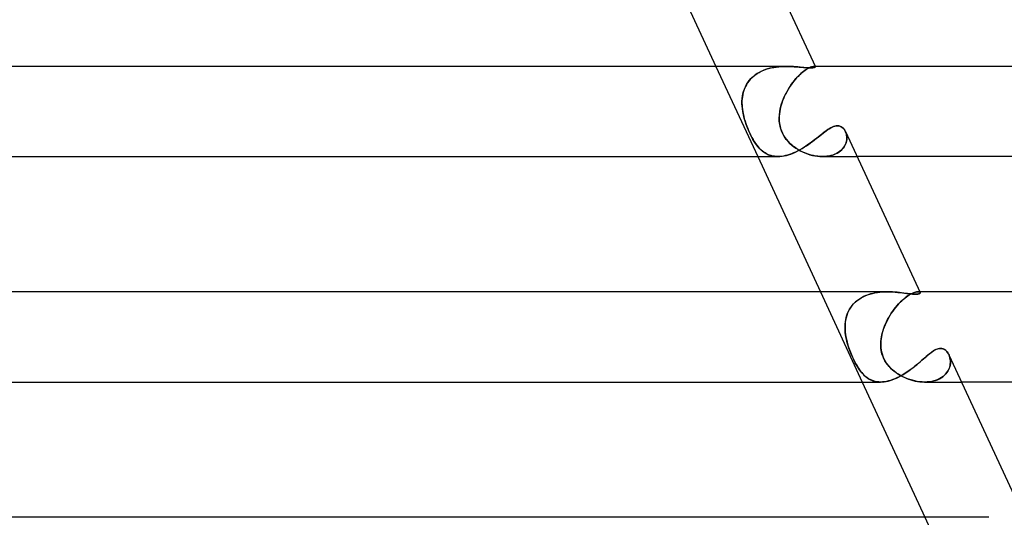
# Model space of a CAD drawing. Header units: millimetres. Extents: x -273 to 273, y -2 to 200.
# Tile 55 of 61: x 169 to 213, y 44 to 66. Entities that reach past the tile are written whole.
import ezdxf

# ---------------------------------------------------------------- set-up
doc = ezdxf.new("R2010")
doc.units = ezdxf.units.MM
doc.layers.add('HIDDEN', color=7, linetype='Continuous')
doc.layers.add('THICK', color=7, linetype='Continuous')

msp = doc.modelspace()

# ---------------------------------------------------------------- linework, layer by layer
at = {"layer": 'HIDDEN'}
for p, q in [((200.198, 64), (202.054, 60)), ((202.299, 63.82), (202.204, 63.778)), ((202.215, 63.783), (202.321, 63.83)), ((202.397, 63.858), (202.299, 63.82)), ((202.321, 63.83), (202.43, 63.87)), ((202.497, 63.891), (202.397, 63.858)), ((202.43, 63.87), (202.54, 63.903)), ((202.599, 63.919), (202.497, 63.891)), ((202.54, 63.903), (202.652, 63.931)), ((202.703, 63.942), (202.599, 63.919)), ((202.652, 63.931), (202.766, 63.954)), ((202.807, 63.961), (202.703, 63.942)), ((202.766, 63.954), (202.879, 63.972)), ((202.911, 63.976), (202.807, 63.961)), ((202.879, 63.972), (202.993, 63.985)), ((203.016, 63.987), (202.911, 63.976)), ((202.993, 63.985), (203.106, 63.994)), ((203.12, 63.994), (203.016, 63.987)), ((203.106, 63.994), (203.217, 63.998)), ((203.224, 63.999), (203.12, 63.994)), ((203.217, 63.998), (203.328, 64)), ((203.327, 64), (203.224, 63.999)), ((203.434, 63.999), (203.327, 64)), ((203.539, 63.995), (203.434, 63.999)), ((203.642, 63.989), (203.539, 63.995)), ((203.742, 63.982), (203.642, 63.989)), ((203.839, 63.974), (203.742, 63.982)), ((203.934, 63.965), (203.839, 63.974)), ((204.024, 63.957), (203.934, 63.965)), ((204.11, 63.948), (204.024, 63.957)), ((204.152, 63.82), (204.094, 63.778)), ((204.101, 63.783), (204.165, 63.83)), ((204.191, 63.941), (204.11, 63.948)), ((204.208, 63.858), (204.152, 63.82)), ((204.165, 63.83), (204.226, 63.87)), ((204.267, 63.936), (204.191, 63.941)), ((204.261, 63.891), (204.208, 63.858)), ((204.226, 63.87), (204.283, 63.903)), ((204.312, 63.919), (204.261, 63.891)), ((204.336, 63.932), (204.267, 63.936)), ((204.283, 63.903), (204.336, 63.931)), ((204.359, 63.942), (204.312, 63.919)), ((204.336, 63.931), (204.386, 63.954)), ((204.399, 63.931), (204.336, 63.932)), ((204.403, 63.961), (204.359, 63.942)), ((204.386, 63.954), (204.431, 63.972)), ((204.454, 63.932), (204.399, 63.931)), ((204.443, 63.976), (204.403, 63.961)), ((204.431, 63.972), (204.472, 63.985)), ((204.479, 63.987), (204.443, 63.976)), ((204.502, 63.936), (204.454, 63.932)), ((204.472, 63.985), (204.508, 63.994)), ((204.512, 63.994), (204.479, 63.987)), ((204.541, 63.942), (204.502, 63.936)), ((204.508, 63.994), (204.539, 63.998)), ((204.541, 63.999), (204.512, 63.994)), ((204.539, 63.998), (204.565, 64)), ((204.565, 64), (204.541, 63.999)), ((204.571, 63.949), (204.541, 63.942)), ((204.565, 64), (204.578, 63.999)), ((204.578, 63.999), (204.565, 64)), ((204.607, 64), (204.565, 64)), ((204.593, 63.958), (204.571, 63.949)), ((204.578, 63.999), (204.589, 63.998)), ((204.589, 63.998), (204.578, 63.999)), ((204.589, 63.998), (204.598, 63.996)), ((204.598, 63.996), (204.589, 63.998)), ((204.608, 63.967), (204.593, 63.958)), ((204.598, 63.996), (204.606, 63.993)), ((204.605, 63.993), (204.598, 63.996)), ((204.611, 63.99), (204.605, 63.993)), ((204.606, 63.993), (204.611, 63.989)), ((204.615, 63.977), (204.608, 63.967)), ((204.614, 63.986), (204.611, 63.99)), ((204.611, 63.989), (204.614, 63.985)), ((204.614, 63.985), (204.615, 63.977)), ((201.616, 63.285), (201.682, 63.373)), ((201.723, 63.421), (201.661, 63.346)), ((201.682, 63.373), (201.756, 63.457)), ((201.79, 63.491), (201.723, 63.421)), ((201.756, 63.457), (201.836, 63.534)), ((201.863, 63.558), (201.79, 63.491)), ((201.836, 63.534), (201.923, 63.606)), ((201.942, 63.62), (201.863, 63.558)), ((201.923, 63.606), (202.015, 63.671)), ((202.026, 63.678), (201.942, 63.62)), ((202.015, 63.671), (202.113, 63.73)), ((202.113, 63.73), (202.026, 63.678)), ((202.113, 63.73), (202.215, 63.783)), ((202.204, 63.778), (202.113, 63.73)), ((203.612, 63.285), (203.682, 63.373)), ((203.722, 63.421), (203.66, 63.346)), ((203.682, 63.373), (203.753, 63.457)), ((203.784, 63.491), (203.722, 63.421)), ((203.753, 63.457), (203.825, 63.534)), ((203.847, 63.558), (203.784, 63.491)), ((203.825, 63.534), (203.895, 63.606)), ((203.911, 63.62), (203.847, 63.558)), ((203.895, 63.606), (203.965, 63.671)), ((203.973, 63.678), (203.911, 63.62)), ((203.965, 63.671), (204.034, 63.73)), ((204.034, 63.73), (203.973, 63.678)), ((204.034, 63.73), (204.101, 63.783)), ((204.094, 63.778), (204.034, 63.73)), ((201.428, 62.893), (201.464, 62.996)), ((201.472, 63.017), (201.44, 62.929)), ((201.464, 62.996), (201.507, 63.096)), ((201.51, 63.103), (201.472, 63.017)), ((201.507, 63.096), (201.558, 63.193)), ((201.555, 63.187), (201.51, 63.103)), ((201.605, 63.268), (201.555, 63.187)), ((201.558, 63.193), (201.616, 63.285)), ((201.661, 63.346), (201.605, 63.268)), ((203.356, 62.893), (203.416, 62.996)), ((203.429, 63.017), (203.376, 62.929)), ((203.416, 62.996), (203.479, 63.096)), ((203.483, 63.103), (203.429, 63.017)), ((203.479, 63.096), (203.545, 63.193)), ((203.541, 63.187), (203.483, 63.103)), ((203.6, 63.268), (203.541, 63.187)), ((203.545, 63.193), (203.612, 63.285)), ((203.66, 63.346), (203.6, 63.268)), ((201.358, 62.457), (201.365, 62.568)), ((201.365, 62.563), (201.358, 62.469)), ((201.365, 62.568), (201.379, 62.678)), ((201.376, 62.656), (201.365, 62.563)), ((201.392, 62.748), (201.376, 62.656)), ((201.379, 62.678), (201.4, 62.787)), ((201.413, 62.839), (201.392, 62.748)), ((201.4, 62.787), (201.428, 62.893)), ((201.44, 62.929), (201.413, 62.839)), ((203.155, 62.457), (203.199, 62.568)), ((203.197, 62.563), (203.16, 62.469)), ((203.237, 62.656), (203.197, 62.563)), ((203.199, 62.568), (203.247, 62.678)), ((203.28, 62.748), (203.237, 62.656)), ((203.247, 62.678), (203.299, 62.787)), ((203.327, 62.839), (203.28, 62.748)), ((203.299, 62.787), (203.356, 62.893)), ((203.376, 62.929), (203.327, 62.839)), ((201.358, 62.469), (201.357, 62.375)), ((201.357, 62.344), (201.358, 62.457)), ((201.357, 62.375), (201.359, 62.281)), ((201.362, 62.23), (201.357, 62.344)), ((201.359, 62.281), (201.366, 62.187)), ((201.373, 62.116), (201.362, 62.23)), ((201.366, 62.187), (201.376, 62.093)), ((201.39, 62), (201.373, 62.116)), ((201.376, 62.093), (201.39, 62)), ((203.034, 62), (203.056, 62.116)), ((203.051, 62.093), (203.034, 62)), ((203.072, 62.187), (203.051, 62.093)), ((203.056, 62.116), (203.084, 62.23)), ((203.098, 62.281), (203.072, 62.187)), ((203.084, 62.23), (203.117, 62.344)), ((203.127, 62.375), (203.098, 62.281)), ((203.117, 62.344), (203.155, 62.457)), ((203.16, 62.469), (203.127, 62.375)), ((201.418, 61.855), (201.39, 62)), ((201.39, 62), (201.409, 61.894)), ((201.409, 61.894), (201.433, 61.787)), ((201.453, 61.709), (201.418, 61.855)), ((201.433, 61.787), (201.461, 61.679)), ((201.495, 61.563), (201.453, 61.709)), ((201.461, 61.679), (201.493, 61.57)), ((203.009, 61.709), (203.016, 61.855)), ((203.011, 61.787), (203.009, 61.679)), ((203.014, 61.564), (203.009, 61.709)), ((203.009, 61.679), (203.013, 61.57)), ((203.02, 61.894), (203.011, 61.787)), ((203.016, 61.855), (203.034, 62)), ((203.034, 62), (203.02, 61.894)), ((201.493, 61.57), (201.528, 61.461)), ((201.543, 61.419), (201.495, 61.563)), ((201.528, 61.461), (201.568, 61.352)), ((201.597, 61.277), (201.543, 61.419)), ((201.568, 61.352), (201.61, 61.244)), ((201.655, 61.137), (201.597, 61.277)), ((201.61, 61.244), (201.654, 61.139)), ((203.013, 61.57), (203.025, 61.461)), ((203.032, 61.42), (203.014, 61.564)), ((203.025, 61.461), (203.045, 61.352)), ((203.063, 61.278), (203.032, 61.42)), ((203.045, 61.352), (203.073, 61.244)), ((203.109, 61.139), (203.063, 61.278)), ((203.073, 61.244), (203.109, 61.139)), ((205.099, 61.146), (205.167, 61.193)), ((205.167, 61.193), (205.233, 61.236)), ((205.233, 61.236), (205.297, 61.273)), ((205.297, 61.273), (205.359, 61.305)), ((205.359, 61.305), (205.42, 61.33)), ((205.42, 61.33), (205.479, 61.348)), ((205.479, 61.348), (205.536, 61.359)), ((205.536, 61.359), (205.591, 61.363)), ((205.591, 61.363), (205.651, 61.358)), ((205.651, 61.358), (205.707, 61.344)), ((205.707, 61.344), (205.76, 61.321)), ((205.76, 61.321), (205.807, 61.29)), ((205.807, 61.29), (205.85, 61.252)), ((205.85, 61.252), (205.889, 61.207)), ((205.889, 61.207), (205.923, 61.158)), ((201.654, 61.139), (201.7, 61.037)), ((201.717, 61.001), (201.655, 61.137)), ((201.7, 61.037), (201.748, 60.939)), ((201.782, 60.874), (201.717, 61.001)), ((201.748, 60.939), (201.798, 60.844)), ((201.844, 60.763), (201.782, 60.874)), ((201.798, 60.844), (201.849, 60.753)), ((201.903, 60.665), (201.844, 60.763)), ((201.849, 60.753), (201.902, 60.666)), ((203.171, 61.003), (203.109, 61.139)), ((203.109, 61.139), (203.154, 61.037)), ((203.154, 61.037), (203.206, 60.939)), ((203.244, 60.876), (203.171, 61.003)), ((203.206, 60.939), (203.265, 60.844)), ((203.324, 60.764), (203.244, 60.876)), ((203.265, 60.844), (203.333, 60.753)), ((203.406, 60.667), (203.324, 60.764)), ((203.333, 60.753), (203.406, 60.666)), ((204.569, 60.735), (204.652, 60.799)), ((204.652, 60.799), (204.732, 60.862)), ((204.732, 60.862), (204.809, 60.924)), ((204.809, 60.924), (204.885, 60.983)), ((204.885, 60.983), (204.958, 61.041)), ((204.958, 61.041), (205.03, 61.095)), ((205.03, 61.095), (205.099, 61.146)), ((205.923, 61.158), (205.951, 61.104)), ((205.951, 61.104), (205.973, 61.05)), ((205.973, 61.048), (205.952, 61.102)), ((205.973, 61.05), (205.99, 60.993)), ((205.99, 60.99), (205.973, 61.048)), ((205.99, 60.993), (206.002, 60.933)), ((206.002, 60.931), (205.99, 60.99)), ((206.005, 60.746), (205.995, 60.683)), ((206.002, 60.933), (206.008, 60.872)), ((206.009, 60.869), (206.002, 60.931)), ((206.01, 60.81), (206.005, 60.746)), ((206.005, 60.741), (206.01, 60.805)), ((206.008, 60.872), (206.01, 60.81)), ((206.01, 60.805), (206.009, 60.869)), ((201.902, 60.666), (201.956, 60.584)), ((201.958, 60.582), (201.903, 60.665)), ((201.956, 60.584), (202.012, 60.508)), ((202.008, 60.513), (201.958, 60.582)), ((202.056, 60.452), (202.008, 60.513)), ((202.012, 60.508), (202.069, 60.437)), ((202.106, 60.394), (202.056, 60.452)), ((202.069, 60.437), (202.127, 60.371)), ((202.157, 60.34), (202.106, 60.394)), ((202.127, 60.371), (202.188, 60.31)), ((202.211, 60.289), (202.157, 60.34)), ((202.188, 60.31), (202.251, 60.254)), ((203.487, 60.583), (203.406, 60.667)), ((203.406, 60.666), (203.486, 60.584)), ((203.486, 60.584), (203.57, 60.508)), ((203.563, 60.514), (203.487, 60.583)), ((203.638, 60.453), (203.563, 60.514)), ((203.57, 60.508), (203.659, 60.437)), ((203.716, 60.395), (203.638, 60.453)), ((203.659, 60.437), (203.751, 60.371)), ((203.797, 60.341), (203.716, 60.395)), ((203.751, 60.371), (203.847, 60.31)), ((203.882, 60.29), (203.797, 60.341)), ((203.847, 60.31), (203.946, 60.254)), ((203.929, 60.301), (204.027, 60.357)), ((204.027, 60.357), (204.122, 60.417)), ((204.122, 60.417), (204.217, 60.478)), ((204.217, 60.478), (204.308, 60.542)), ((204.308, 60.542), (204.398, 60.606)), ((204.398, 60.606), (204.485, 60.67)), ((204.485, 60.67), (204.569, 60.735)), ((205.803, 60.321), (205.748, 60.269)), ((205.786, 60.304), (205.838, 60.361)), ((205.851, 60.377), (205.803, 60.321)), ((205.838, 60.361), (205.883, 60.421)), ((205.893, 60.435), (205.851, 60.377)), ((205.883, 60.421), (205.921, 60.483)), ((205.928, 60.495), (205.893, 60.435)), ((205.921, 60.483), (205.952, 60.547)), ((205.956, 60.556), (205.928, 60.495)), ((205.952, 60.547), (205.976, 60.611)), ((205.979, 60.619), (205.956, 60.556)), ((205.976, 60.611), (205.994, 60.676)), ((205.995, 60.683), (205.979, 60.619)), ((205.994, 60.676), (206.005, 60.741)), ((202.266, 60.241), (202.211, 60.289)), ((202.251, 60.254), (202.316, 60.203)), ((202.324, 60.198), (202.266, 60.241)), ((202.316, 60.203), (202.384, 60.158)), ((202.384, 60.158), (202.324, 60.198)), ((202.446, 60.122), (202.384, 60.158)), ((202.384, 60.158), (202.456, 60.117)), ((202.511, 60.091), (202.446, 60.122)), ((202.456, 60.117), (202.53, 60.083)), ((202.578, 60.064), (202.511, 60.091)), ((202.53, 60.083), (202.608, 60.054)), ((202.647, 60.041), (202.578, 60.064)), ((202.608, 60.054), (202.689, 60.031)), ((202.719, 60.024), (202.647, 60.041)), ((202.689, 60.031), (202.772, 60.014)), ((202.794, 60.011), (202.719, 60.024)), ((202.772, 60.014), (202.859, 60.004)), ((202.871, 60.003), (202.794, 60.011)), ((202.859, 60.004), (202.948, 60)), ((202.951, 60), (202.871, 60.003)), ((202.948, 60), (203.04, 60.003)), ((203.04, 60.003), (203.135, 60.012)), ((203.135, 60.012), (203.231, 60.028)), ((203.231, 60.028), (203.33, 60.051)), ((203.33, 60.051), (203.429, 60.079)), ((203.429, 60.079), (203.529, 60.113)), ((203.529, 60.113), (203.63, 60.153)), ((203.63, 60.153), (203.731, 60.198)), ((203.731, 60.198), (203.831, 60.248)), ((203.831, 60.248), (203.929, 60.301)), ((203.969, 60.243), (203.882, 60.29)), ((203.946, 60.254), (204.049, 60.203)), ((204.058, 60.199), (203.969, 60.243)), ((204.049, 60.203), (204.154, 60.158)), ((204.15, 60.159), (204.058, 60.199)), ((204.244, 60.123), (204.15, 60.159)), ((204.154, 60.158), (204.261, 60.117)), ((204.339, 60.092), (204.244, 60.123)), ((204.261, 60.117), (204.37, 60.083)), ((204.435, 60.065), (204.339, 60.092)), ((204.37, 60.083), (204.481, 60.054)), ((204.532, 60.042), (204.435, 60.065)), ((204.481, 60.054), (204.592, 60.031)), ((204.63, 60.024), (204.532, 60.042)), ((204.592, 60.031), (204.703, 60.014)), ((204.727, 60.011), (204.63, 60.024)), ((204.703, 60.014), (204.812, 60.004)), ((204.824, 60.003), (204.727, 60.011)), ((204.812, 60.004), (204.921, 60)), ((204.921, 60), (204.824, 60.003)), ((204.921, 60), (205.027, 60.003)), ((205.023, 60.003), (204.925, 60)), ((204.929, 60), (206.463, 60)), ((205.118, 60.011), (205.023, 60.003)), ((205.027, 60.003), (205.132, 60.012)), ((205.211, 60.024), (205.118, 60.011)), ((205.132, 60.012), (205.233, 60.029)), ((205.302, 60.044), (205.211, 60.024)), ((205.233, 60.029), (205.329, 60.051)), ((205.389, 60.069), (205.302, 60.044)), ((205.329, 60.051), (205.421, 60.08)), ((205.472, 60.099), (205.389, 60.069)), ((205.421, 60.08), (205.506, 60.114)), ((205.549, 60.135), (205.472, 60.099)), ((205.506, 60.114), (205.587, 60.155)), ((205.621, 60.175), (205.549, 60.135)), ((205.587, 60.155), (205.66, 60.2)), ((205.688, 60.22), (205.621, 60.175)), ((205.66, 60.2), (205.727, 60.25)), ((205.748, 60.269), (205.688, 60.22)), ((205.727, 60.25), (205.786, 60.304)), ((204.837, 54), (206.693, 50)), ((206.636, 53.724), (206.732, 53.776)), ((206.758, 53.789), (206.662, 53.739)), ((206.732, 53.776), (206.831, 53.822)), ((206.857, 53.833), (206.758, 53.789)), ((206.831, 53.822), (206.934, 53.862)), ((206.96, 53.871), (206.857, 53.833)), ((206.934, 53.862), (207.039, 53.897)), ((207.065, 53.904), (206.96, 53.871)), ((207.039, 53.897), (207.147, 53.926)), ((207.171, 53.932), (207.065, 53.904)), ((207.147, 53.926), (207.258, 53.95)), ((207.279, 53.954), (207.171, 53.932)), ((207.258, 53.95), (207.369, 53.969)), ((207.387, 53.972), (207.279, 53.954)), ((207.369, 53.969), (207.481, 53.983)), ((207.496, 53.985), (207.387, 53.972)), ((207.481, 53.983), (207.594, 53.993)), ((207.604, 53.993), (207.496, 53.985)), ((207.594, 53.993), (207.706, 53.998)), ((207.711, 53.998), (207.604, 53.993)), ((207.706, 53.998), (207.818, 54)), ((207.818, 54), (207.711, 53.998)), ((207.927, 53.998), (207.818, 54)), ((208.034, 53.994), (207.927, 53.998)), ((208.14, 53.987), (208.034, 53.994)), ((208.243, 53.978), (208.14, 53.987)), ((208.344, 53.968), (208.243, 53.978)), ((208.441, 53.957), (208.344, 53.968)), ((208.535, 53.945), (208.441, 53.957)), ((208.625, 53.933), (208.535, 53.945)), ((208.585, 53.724), (208.653, 53.776)), ((208.671, 53.789), (208.604, 53.739)), ((208.711, 53.922), (208.625, 53.933)), ((208.653, 53.776), (208.718, 53.822)), ((208.735, 53.833), (208.671, 53.789)), ((208.792, 53.912), (208.711, 53.922)), ((208.718, 53.822), (208.781, 53.862)), ((208.797, 53.871), (208.735, 53.833)), ((208.781, 53.862), (208.842, 53.897)), ((208.868, 53.904), (208.792, 53.912)), ((208.856, 53.904), (208.797, 53.871)), ((208.842, 53.897), (208.9, 53.926)), ((208.912, 53.932), (208.856, 53.904)), ((208.937, 53.897), (208.868, 53.904)), ((208.9, 53.926), (208.954, 53.95)), ((208.964, 53.954), (208.912, 53.932)), ((209.001, 53.893), (208.937, 53.897)), ((208.954, 53.95), (209.005, 53.969)), ((209.013, 53.972), (208.964, 53.954)), ((209.057, 53.892), (209.001, 53.893)), ((209.005, 53.969), (209.052, 53.983)), ((209.057, 53.985), (209.013, 53.972)), ((209.052, 53.983), (209.095, 53.993)), ((209.098, 53.993), (209.057, 53.985)), ((209.115, 53.894), (209.057, 53.892)), ((209.095, 53.993), (209.133, 53.998)), ((209.135, 53.998), (209.098, 53.993)), ((209.162, 53.899), (209.115, 53.894)), ((209.133, 53.998), (209.167, 54)), ((209.167, 54), (209.135, 53.998)), ((209.199, 53.907), (209.162, 53.899)), ((209.167, 54), (209.192, 53.999)), ((209.191, 53.999), (209.167, 54)), ((209.247, 54), (209.167, 54)), ((209.212, 53.996), (209.191, 53.999)), ((209.192, 53.999), (209.213, 53.996)), ((209.228, 53.917), (209.199, 53.907)), ((209.23, 53.991), (209.212, 53.996)), ((209.213, 53.996), (209.231, 53.991)), ((209.248, 53.929), (209.228, 53.917)), ((209.244, 53.984), (209.23, 53.991)), ((209.231, 53.991), (209.245, 53.984)), ((209.255, 53.977), (209.244, 53.984)), ((209.245, 53.984), (209.256, 53.976)), ((209.26, 53.942), (209.248, 53.929)), ((209.261, 53.968), (209.255, 53.977)), ((209.256, 53.976), (209.262, 53.967)), ((209.264, 53.955), (209.26, 53.942)), ((209.262, 53.967), (209.264, 53.955)), ((206.19, 53.319), (206.134, 53.232)), ((206.183, 53.308), (206.243, 53.389)), ((206.254, 53.402), (206.19, 53.319)), ((206.243, 53.389), (206.31, 53.465)), ((206.324, 53.48), (206.254, 53.402)), ((206.31, 53.465), (206.382, 53.537)), ((206.4, 53.553), (206.324, 53.48)), ((206.382, 53.537), (206.461, 53.604)), ((206.481, 53.62), (206.4, 53.553)), ((206.461, 53.604), (206.546, 53.667)), ((206.569, 53.682), (206.481, 53.62)), ((206.546, 53.667), (206.636, 53.724)), ((206.662, 53.739), (206.569, 53.682)), ((208.183, 53.319), (208.115, 53.232)), ((208.174, 53.308), (208.241, 53.389)), ((208.253, 53.402), (208.183, 53.319)), ((208.241, 53.389), (208.309, 53.465)), ((208.323, 53.48), (208.253, 53.402)), ((208.309, 53.465), (208.378, 53.537)), ((208.394, 53.553), (208.323, 53.48)), ((208.378, 53.537), (208.447, 53.604)), ((208.465, 53.62), (208.394, 53.553)), ((208.447, 53.604), (208.517, 53.667)), ((208.535, 53.682), (208.465, 53.62)), ((208.517, 53.667), (208.585, 53.724)), ((208.604, 53.739), (208.535, 53.682)), ((206.007, 52.951), (205.979, 52.852)), ((205.982, 52.865), (206.01, 52.958)), ((206.043, 53.048), (206.007, 52.951)), ((206.01, 52.958), (206.043, 53.049)), ((206.085, 53.142), (206.043, 53.048)), ((206.043, 53.049), (206.083, 53.138)), ((206.083, 53.138), (206.13, 53.225)), ((206.134, 53.232), (206.085, 53.142)), ((206.13, 53.225), (206.183, 53.308)), ((207.923, 52.951), (207.865, 52.852)), ((207.873, 52.865), (207.928, 52.958)), ((207.985, 53.048), (207.923, 52.951)), ((207.928, 52.958), (207.985, 53.049)), ((208.048, 53.142), (207.985, 53.048)), ((207.985, 53.049), (208.046, 53.138)), ((208.046, 53.138), (208.109, 53.225)), ((208.115, 53.232), (208.048, 53.142)), ((208.109, 53.225), (208.174, 53.308)), ((205.93, 52.482), (205.935, 52.579)), ((205.933, 52.541), (205.93, 52.435)), ((205.93, 52.386), (205.93, 52.482)), ((205.942, 52.646), (205.933, 52.541)), ((205.935, 52.579), (205.945, 52.675)), ((205.957, 52.75), (205.942, 52.646)), ((205.945, 52.675), (205.961, 52.77)), ((205.979, 52.852), (205.957, 52.75)), ((205.961, 52.77), (205.982, 52.865)), ((207.651, 52.386), (207.688, 52.482)), ((207.712, 52.541), (207.669, 52.435)), ((207.688, 52.482), (207.729, 52.579)), ((207.759, 52.646), (207.712, 52.541)), ((207.729, 52.579), (207.773, 52.675)), ((207.811, 52.75), (207.759, 52.646)), ((207.773, 52.675), (207.821, 52.77)), ((207.865, 52.852), (207.811, 52.75)), ((207.821, 52.77), (207.873, 52.865)), ((205.93, 52.435), (205.932, 52.327)), ((205.934, 52.289), (205.93, 52.386)), ((205.932, 52.327), (205.94, 52.219)), ((205.943, 52.192), (205.934, 52.289)), ((205.94, 52.219), (205.953, 52.11)), ((205.955, 52.096), (205.943, 52.192)), ((205.953, 52.11), (205.971, 52)), ((205.971, 52), (205.955, 52.096)), ((207.57, 52.11), (207.547, 52)), ((207.547, 52), (207.566, 52.096)), ((207.566, 52.096), (207.59, 52.192)), ((207.598, 52.219), (207.57, 52.11)), ((207.59, 52.192), (207.619, 52.289)), ((207.631, 52.327), (207.598, 52.219)), ((207.619, 52.289), (207.651, 52.386)), ((207.669, 52.435), (207.631, 52.327)), ((205.992, 51.9), (205.971, 52)), ((205.971, 52), (206.004, 51.847)), ((206.016, 51.799), (205.992, 51.9)), ((206.004, 51.847), (206.045, 51.695)), ((206.043, 51.699), (206.016, 51.799)), ((206.073, 51.599), (206.043, 51.699)), ((206.045, 51.695), (206.092, 51.542)), ((206.106, 51.5), (206.073, 51.599)), ((207.525, 51.847), (207.515, 51.695)), ((207.515, 51.7), (207.52, 51.8)), ((207.516, 51.6), (207.515, 51.7)), ((207.515, 51.695), (207.52, 51.543)), ((207.523, 51.501), (207.516, 51.6)), ((207.52, 51.8), (207.531, 51.9)), ((207.547, 52), (207.525, 51.847)), ((207.531, 51.9), (207.547, 52)), ((206.092, 51.542), (206.146, 51.392)), ((206.142, 51.402), (206.106, 51.5)), ((206.179, 51.306), (206.142, 51.402)), ((206.146, 51.392), (206.204, 51.244)), ((206.218, 51.211), (206.179, 51.306)), ((206.204, 51.244), (206.266, 51.1)), ((206.258, 51.118), (206.218, 51.211)), ((207.52, 51.543), (207.539, 51.392)), ((207.537, 51.403), (207.523, 51.501)), ((207.557, 51.307), (207.537, 51.403)), ((207.539, 51.392), (207.573, 51.244)), ((207.583, 51.212), (207.557, 51.307)), ((207.573, 51.244), (207.625, 51.1)), ((207.617, 51.119), (207.583, 51.212)), ((209.489, 51.091), (209.557, 51.149)), ((209.557, 51.149), (209.623, 51.205)), ((209.623, 51.205), (209.688, 51.258)), ((209.688, 51.258), (209.752, 51.307)), ((209.752, 51.307), (209.815, 51.352)), ((209.815, 51.352), (209.877, 51.391)), ((209.877, 51.391), (209.937, 51.426)), ((209.937, 51.426), (209.997, 51.453)), ((209.997, 51.453), (210.056, 51.474)), ((210.056, 51.474), (210.114, 51.487)), ((210.114, 51.487), (210.171, 51.491)), ((210.171, 51.491), (210.225, 51.487)), ((210.225, 51.487), (210.278, 51.474)), ((210.278, 51.474), (210.328, 51.453)), ((210.328, 51.453), (210.375, 51.423)), ((210.375, 51.423), (210.418, 51.387)), ((210.418, 51.387), (210.458, 51.344)), ((210.458, 51.344), (210.494, 51.295)), ((210.494, 51.295), (210.525, 51.242)), ((210.525, 51.242), (210.552, 51.184)), ((210.572, 51.131), (210.55, 51.189)), ((210.552, 51.184), (210.573, 51.127)), ((206.3, 51.027), (206.258, 51.118)), ((206.266, 51.1), (206.332, 50.96)), ((206.343, 50.938), (206.3, 51.027)), ((206.332, 50.96), (206.4, 50.828)), ((206.387, 50.852), (206.343, 50.938)), ((206.432, 50.77), (206.387, 50.852)), ((206.4, 50.828), (206.464, 50.714)), ((206.478, 50.691), (206.432, 50.77)), ((206.464, 50.714), (206.523, 50.618)), ((207.658, 51.028), (207.617, 51.119)), ((207.625, 51.1), (207.693, 50.96)), ((207.705, 50.939), (207.658, 51.028)), ((207.693, 50.96), (207.777, 50.828)), ((207.759, 50.854), (207.705, 50.939)), ((207.819, 50.771), (207.759, 50.854)), ((207.777, 50.828), (207.866, 50.714)), ((207.885, 50.692), (207.819, 50.771)), ((207.866, 50.714), (207.956, 50.618)), ((208.945, 50.633), (209.03, 50.7)), ((209.03, 50.7), (209.112, 50.768)), ((209.112, 50.768), (209.192, 50.835)), ((209.192, 50.835), (209.27, 50.901)), ((209.27, 50.901), (209.345, 50.966)), ((209.345, 50.966), (209.418, 51.029)), ((209.418, 51.029), (209.489, 51.091)), ((210.589, 51.07), (210.572, 51.131)), ((210.573, 51.127), (210.589, 51.067)), ((210.576, 50.665), (210.593, 50.734)), ((210.595, 50.743), (210.579, 50.676)), ((210.601, 51.006), (210.589, 51.07)), ((210.589, 51.067), (210.601, 51.005)), ((210.593, 50.734), (210.604, 50.803)), ((210.605, 50.81), (210.595, 50.743)), ((210.607, 50.94), (210.601, 51.006)), ((210.601, 51.005), (210.607, 50.941)), ((210.604, 50.803), (210.609, 50.872)), ((210.609, 50.876), (210.605, 50.81)), ((210.607, 50.941), (210.609, 50.876)), ((210.609, 50.872), (210.607, 50.94)), ((206.525, 50.615), (206.478, 50.691)), ((206.523, 50.618), (206.576, 50.54)), ((206.575, 50.542), (206.525, 50.615)), ((206.626, 50.472), (206.575, 50.542)), ((206.576, 50.54), (206.623, 50.477)), ((206.623, 50.477), (206.671, 50.417)), ((206.679, 50.407), (206.626, 50.472)), ((206.671, 50.417), (206.72, 50.36)), ((206.734, 50.345), (206.679, 50.407)), ((206.72, 50.36), (206.772, 50.307)), ((206.791, 50.288), (206.734, 50.345)), ((206.772, 50.307), (206.826, 50.257)), ((206.851, 50.236), (206.791, 50.288)), ((207.958, 50.617), (207.885, 50.692)), ((207.956, 50.618), (208.039, 50.54)), ((208.035, 50.544), (207.958, 50.617)), ((208.119, 50.474), (208.035, 50.544)), ((208.039, 50.54), (208.116, 50.477)), ((208.116, 50.477), (208.196, 50.417)), ((208.207, 50.409), (208.119, 50.474)), ((208.196, 50.417), (208.28, 50.36)), ((208.3, 50.347), (208.207, 50.409)), ((208.28, 50.36), (208.367, 50.307)), ((208.396, 50.29), (208.3, 50.347)), ((208.309, 50.22), (208.402, 50.269)), ((208.367, 50.307), (208.457, 50.257)), ((208.496, 50.237), (208.396, 50.29)), ((208.402, 50.269), (208.496, 50.323)), ((208.496, 50.323), (208.589, 50.38)), ((208.589, 50.38), (208.681, 50.441)), ((208.681, 50.441), (208.77, 50.503)), ((208.77, 50.503), (208.859, 50.567)), ((208.859, 50.567), (208.945, 50.633)), ((210.265, 50.232), (210.33, 50.285)), ((210.348, 50.301), (210.285, 50.248)), ((210.33, 50.285), (210.388, 50.341)), ((210.404, 50.358), (210.348, 50.301)), ((210.388, 50.341), (210.44, 50.402)), ((210.452, 50.418), (210.404, 50.358)), ((210.44, 50.402), (210.484, 50.464)), ((210.494, 50.48), (210.452, 50.418)), ((210.484, 50.464), (210.521, 50.529)), ((210.529, 50.544), (210.494, 50.48)), ((210.521, 50.529), (210.552, 50.596)), ((210.557, 50.61), (210.529, 50.544)), ((210.552, 50.596), (210.576, 50.665)), ((210.579, 50.676), (210.557, 50.61)), ((206.826, 50.257), (206.882, 50.211)), ((206.913, 50.188), (206.851, 50.236)), ((206.882, 50.211), (206.941, 50.169)), ((206.978, 50.145), (206.913, 50.188)), ((206.941, 50.169), (207.002, 50.131)), ((207.046, 50.107), (206.978, 50.145)), ((207.002, 50.131), (207.066, 50.098)), ((207.116, 50.075), (207.046, 50.107)), ((207.066, 50.098), (207.132, 50.069)), ((207.19, 50.048), (207.116, 50.075)), ((207.132, 50.069), (207.201, 50.045)), ((207.266, 50.027), (207.19, 50.048)), ((207.201, 50.045), (207.273, 50.026)), ((207.344, 50.012), (207.266, 50.027)), ((207.273, 50.026), (207.348, 50.012)), ((207.426, 50.003), (207.344, 50.012)), ((207.348, 50.012), (207.425, 50.003)), ((207.425, 50.003), (207.505, 50)), ((207.511, 50), (207.426, 50.003)), ((207.505, 50), (207.587, 50.002)), ((207.587, 50.002), (207.671, 50.01)), ((207.671, 50.01), (207.757, 50.024)), ((207.757, 50.024), (207.845, 50.043)), ((207.845, 50.043), (207.936, 50.068)), ((207.936, 50.068), (208.028, 50.098)), ((208.028, 50.098), (208.121, 50.134)), ((208.121, 50.134), (208.215, 50.174)), ((208.215, 50.174), (208.309, 50.22)), ((208.457, 50.257), (208.551, 50.211)), ((208.598, 50.189), (208.496, 50.237)), ((208.551, 50.211), (208.647, 50.169)), ((208.703, 50.147), (208.598, 50.189)), ((208.647, 50.169), (208.745, 50.131)), ((208.81, 50.109), (208.703, 50.147)), ((208.745, 50.131), (208.845, 50.098)), ((208.919, 50.076), (208.81, 50.109)), ((208.845, 50.098), (208.947, 50.069)), ((209.028, 50.049), (208.919, 50.076)), ((208.947, 50.069), (209.049, 50.045)), ((209.137, 50.028), (209.028, 50.049)), ((209.049, 50.045), (209.152, 50.026)), ((209.246, 50.013), (209.137, 50.028)), ((209.152, 50.026), (209.255, 50.012)), ((209.355, 50.003), (209.246, 50.013)), ((209.255, 50.012), (209.358, 50.003)), ((209.462, 50), (209.355, 50.003)), ((209.358, 50.003), (209.46, 50)), ((209.46, 50), (209.563, 50.003)), ((209.574, 50.003), (209.467, 50)), ((209.467, 50), (211.103, 50)), ((209.563, 50.003), (209.663, 50.011)), ((209.678, 50.013), (209.574, 50.003)), ((209.663, 50.011), (209.761, 50.025)), ((209.78, 50.029), (209.678, 50.013)), ((209.761, 50.025), (209.856, 50.046)), ((209.877, 50.051), (209.78, 50.029)), ((209.856, 50.046), (209.948, 50.072)), ((209.971, 50.08), (209.877, 50.051)), ((209.948, 50.072), (210.035, 50.104)), ((210.058, 50.114), (209.971, 50.08)), ((210.035, 50.104), (210.118, 50.142)), ((210.14, 50.154), (210.058, 50.114)), ((210.118, 50.142), (210.194, 50.185)), ((210.216, 50.198), (210.14, 50.154)), ((210.194, 50.185), (210.265, 50.232)), ((210.285, 50.248), (210.216, 50.198)), ((209.477, 44), (211.332, 40))]:
    msp.add_line(p, q, dxfattribs=at)
at = {"layer": 'THICK'}
for p, q in [((201.357, 71.006), (204.614, 63.985)), ((197.414, 70), (200.198, 64)), ((203.327, 64), (1.237, 64)), ((203.328, 64), (203.447, 63.998)), ((203.447, 63.998), (203.564, 63.994)), ((203.564, 63.994), (203.677, 63.987)), ((203.677, 63.987), (203.787, 63.978)), ((203.787, 63.978), (203.893, 63.969)), ((203.893, 63.969), (203.994, 63.96)), ((203.994, 63.96), (204.089, 63.95)), ((204.089, 63.95), (204.178, 63.943)), ((204.178, 63.943), (204.26, 63.936)), ((204.26, 63.936), (204.334, 63.933)), ((204.334, 63.933), (204.399, 63.931)), ((204.399, 63.931), (204.457, 63.933)), ((204.457, 63.933), (204.505, 63.936)), ((204.505, 63.936), (204.544, 63.943)), ((204.544, 63.943), (204.574, 63.95)), ((204.574, 63.95), (204.595, 63.959)), ((204.595, 63.959), (204.609, 63.968)), ((235.5, 64), (204.607, 64)), ((204.609, 63.968), (204.615, 63.977)), ((204.615, 63.977), (204.614, 63.986)), ((205.167, 61.194), (205.101, 61.148)), ((205.231, 61.235), (205.167, 61.194)), ((205.294, 61.272), (205.231, 61.235)), ((205.356, 61.303), (205.294, 61.272)), ((205.417, 61.329), (205.356, 61.303)), ((205.476, 61.347), (205.417, 61.329)), ((205.534, 61.359), (205.476, 61.347)), ((205.591, 61.363), (205.534, 61.359)), ((205.649, 61.358), (205.591, 61.363)), ((205.704, 61.345), (205.649, 61.358)), ((205.756, 61.322), (205.704, 61.345)), ((205.805, 61.292), (205.756, 61.322)), ((205.849, 61.254), (205.805, 61.292)), ((205.888, 61.209), (205.849, 61.254)), ((205.922, 61.158), (205.888, 61.209)), ((204.598, 60.757), (204.519, 60.696)), ((204.675, 60.818), (204.598, 60.757)), ((204.751, 60.877), (204.675, 60.818)), ((204.824, 60.936), (204.751, 60.877)), ((204.896, 60.992), (204.824, 60.936)), ((204.966, 61.047), (204.896, 60.992)), ((205.034, 61.099), (204.966, 61.047)), ((205.101, 61.148), (205.034, 61.099)), ((205.952, 61.102), (205.922, 61.158)), ((205.95, 61.105), (209.262, 53.967)), ((204.01, 60.347), (203.92, 60.296)), ((204.099, 60.402), (204.01, 60.347)), ((204.186, 60.458), (204.099, 60.402)), ((204.272, 60.516), (204.186, 60.458)), ((204.356, 60.575), (204.272, 60.516)), ((204.438, 60.635), (204.356, 60.575)), ((204.519, 60.696), (204.438, 60.635)), ((2, 60), (202.955, 60)), ((202.054, 60), (204.837, 54)), ((203.032, 60.002), (202.951, 60)), ((203.115, 60.01), (203.032, 60.002)), ((203.2, 60.022), (203.115, 60.01)), ((203.287, 60.04), (203.2, 60.022)), ((203.375, 60.063), (203.287, 60.04)), ((203.466, 60.091), (203.375, 60.063)), ((203.556, 60.123), (203.466, 60.091)), ((203.647, 60.16), (203.556, 60.123)), ((203.738, 60.202), (203.647, 60.16)), ((203.829, 60.247), (203.738, 60.202)), ((203.92, 60.296), (203.829, 60.247)), ((235.5, 60), (206.463, 60)), ((207.818, 54), (1.349, 54)), ((207.818, 54), (207.934, 53.998)), ((207.934, 53.998), (208.049, 53.993)), ((208.049, 53.993), (208.162, 53.985)), ((208.162, 53.985), (208.271, 53.976)), ((208.271, 53.976), (208.377, 53.964)), ((208.377, 53.964), (208.479, 53.952)), ((208.479, 53.952), (208.576, 53.94)), ((208.576, 53.94), (208.67, 53.927)), ((208.67, 53.927), (208.759, 53.916)), ((208.759, 53.916), (208.842, 53.906)), ((208.842, 53.906), (208.92, 53.899)), ((208.92, 53.899), (208.992, 53.894)), ((208.992, 53.894), (209.057, 53.892)), ((209.057, 53.892), (209.112, 53.894)), ((209.112, 53.894), (209.159, 53.899)), ((209.159, 53.899), (209.197, 53.907)), ((209.197, 53.907), (209.227, 53.917)), ((209.227, 53.917), (209.247, 53.929)), ((240.75, 54), (209.247, 54)), ((209.247, 53.929), (209.26, 53.942)), ((209.26, 53.942), (209.264, 53.955)), ((209.264, 53.955), (209.261, 53.968)), ((209.537, 51.132), (209.47, 51.075)), ((209.601, 51.187), (209.537, 51.132)), ((209.665, 51.238), (209.601, 51.187)), ((209.726, 51.287), (209.665, 51.238)), ((209.786, 51.332), (209.726, 51.287)), ((209.845, 51.372), (209.786, 51.332)), ((209.903, 51.407), (209.845, 51.372)), ((209.959, 51.437), (209.903, 51.407)), ((210.014, 51.46), (209.959, 51.437)), ((210.068, 51.478), (210.014, 51.46)), ((210.121, 51.488), (210.068, 51.478)), ((210.171, 51.491), (210.121, 51.488)), ((210.234, 51.485), (210.171, 51.491)), ((210.294, 51.468), (210.234, 51.485)), ((210.348, 51.441), (210.294, 51.468)), ((210.399, 51.404), (210.348, 51.441)), ((210.445, 51.36), (210.399, 51.404)), ((210.485, 51.308), (210.445, 51.36)), ((210.521, 51.251), (210.485, 51.308)), ((210.55, 51.189), (210.521, 51.251)), ((210.54, 51.212), (213.914, 43.941)), ((209.029, 50.7), (208.948, 50.636)), ((209.108, 50.764), (209.029, 50.7)), ((209.185, 50.828), (209.108, 50.764)), ((209.259, 50.892), (209.185, 50.828)), ((209.332, 50.954), (209.259, 50.892)), ((209.402, 51.015), (209.332, 50.954)), ((209.47, 51.075), (209.402, 51.015)), ((208.422, 50.28), (208.329, 50.23)), ((208.514, 50.334), (208.422, 50.28)), ((208.605, 50.39), (208.514, 50.334)), ((208.693, 50.449), (208.605, 50.39)), ((208.78, 50.51), (208.693, 50.449)), ((208.865, 50.572), (208.78, 50.51)), ((208.948, 50.636), (208.865, 50.572)), ((2, 50), (207.511, 50)), ((206.693, 50), (209.477, 44)), ((207.596, 50.003), (207.511, 50)), ((207.683, 50.012), (207.596, 50.003)), ((207.772, 50.027), (207.683, 50.012)), ((207.863, 50.047), (207.772, 50.027)), ((207.955, 50.074), (207.863, 50.047)), ((208.049, 50.106), (207.955, 50.074)), ((208.142, 50.142), (208.049, 50.106)), ((208.236, 50.184), (208.142, 50.142)), ((208.329, 50.23), (208.236, 50.184)), ((240.75, 50), (211.103, 50)), ((212.315, 44), (1.446, 44))]:
    msp.add_line(p, q, dxfattribs=at)

doc.saveas('drawing.dxf')
